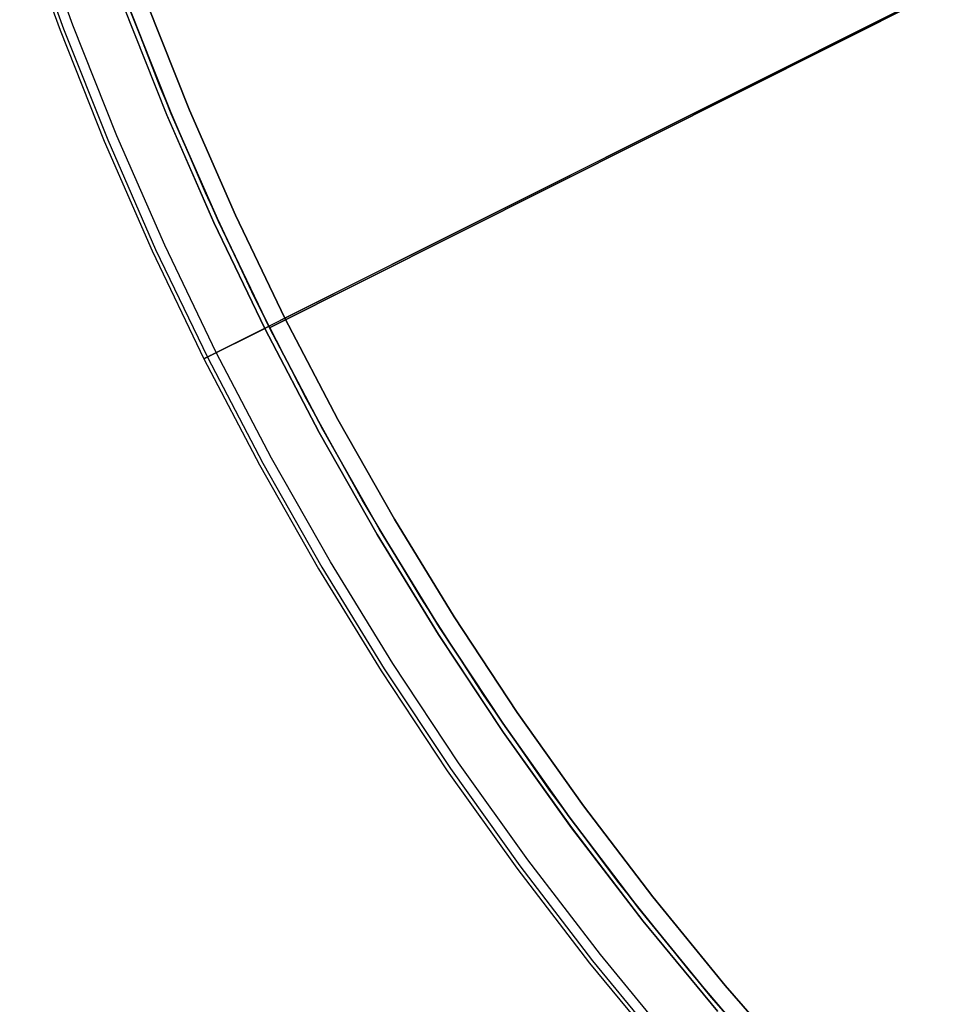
# Model space of a CAD drawing. Header units: millimetres. Extents: x 7986 to 9191, y -11326 to -10283.
# Tile 4 of 256: x 8444 to 8484, y -10763 to -10719. Entities that reach past the tile are written whole.
import ezdxf

# ---------------------------------------------------------------- set-up
doc = ezdxf.new("R2010")
doc.units = ezdxf.units.MM
doc.layers.add('color', color=7, linetype='Continuous')
doc.layers.add('luz', color=7, linetype='Continuous')

msp = doc.modelspace()

# ---------------------------------------------------------------- linework, layer by layer
at = {"layer": 'color', "color": 254, "true_color": 0xcad1ee}
for p, q in [((8533.847, -10693.183, 0.259), (8455.255, -10732.57, -37.21)), ((8533.847, -10693.183, 0.259), (8455.255, -10732.57, -37.21)), ((8452.223, -10734.09, -36.481), (8521.412, -10699.415, -3.495)), ((8452.223, -10734.09, -36.481), (8521.412, -10699.415, -3.495)), ((8445.894, -10719.639, -36.481), (8444.121, -10714.686, -36.481)), ((8445.894, -10719.639, -36.481), (8444.121, -10714.686, -36.481)), ((8443.545, -10714.881, -37.401), (8445.325, -10719.854, -37.401)), ((8443.545, -10714.881, -61.741), (8445.325, -10719.854, -61.741)), ((8443.545, -10714.881, -61.741), (8445.325, -10719.854, -61.741)), ((8443.545, -10714.881, -37.401), (8445.325, -10719.854, -37.401)), ((8443.545, -10714.881, -49.571), (8445.325, -10719.854, -49.571)), ((8443.702, -10714.828, -36.85), (8445.48, -10719.795, -36.85)), ((8449.166, -10718.701, -56.541), (8451.039, -10723.392, -56.541)), ((8451.039, -10723.392, -37.21), (8449.166, -10718.701, -37.21)), ((8451.039, -10723.392, -37.21), (8449.166, -10718.701, -37.21)), ((8449.166, -10718.701, -56.541), (8451.039, -10723.392, -56.541)), ((8451.039, -10723.392, -46.875), (8449.166, -10718.701, -46.875)), ((8450.042, -10723.601, -56.541), (8448.129, -10718.786, -56.541)), ((8450.042, -10723.601, -59.141), (8448.129, -10718.786, -59.141)), ((8450.042, -10723.601, -56.541), (8448.129, -10718.786, -56.541)), ((8448.132, -10718.794, -61.741), (8450.044, -10723.606, -61.741)), ((8448.132, -10718.794, -61.741), (8450.044, -10723.606, -61.741)), ((8445.325, -10719.854, -37.401), (8447.276, -10724.762, -37.401)), ((8445.325, -10719.854, -61.741), (8447.276, -10724.762, -61.741)), ((8445.325, -10719.854, -61.741), (8447.276, -10724.762, -61.741)), ((8445.325, -10719.854, -37.401), (8447.276, -10724.762, -37.401)), ((8445.325, -10719.854, -49.571), (8447.276, -10724.762, -49.571)), ((8445.48, -10719.795, -36.85), (8447.429, -10724.698, -36.85)), ((8447.837, -10724.528, -36.481), (8445.894, -10719.639, -36.481)), ((8447.837, -10724.528, -36.481), (8445.894, -10719.639, -36.481)), ((8451.039, -10723.392, -56.541), (8453.069, -10728.017, -56.541)), ((8453.069, -10728.017, -37.21), (8451.039, -10723.392, -37.21)), ((8453.069, -10728.017, -37.21), (8451.039, -10723.392, -37.21)), ((8451.039, -10723.392, -56.541), (8453.069, -10728.017, -56.541)), ((8453.069, -10728.017, -46.875), (8451.039, -10723.392, -46.875)), ((8452.12, -10728.347, -56.541), (8450.042, -10723.601, -56.541)), ((8452.12, -10728.347, -59.141), (8450.042, -10723.601, -59.141)), ((8452.12, -10728.347, -56.541), (8450.042, -10723.601, -56.541)), ((8450.044, -10723.606, -61.741), (8452.122, -10728.35, -61.741)), ((8450.044, -10723.606, -61.741), (8452.122, -10728.35, -61.741)), ((8447.276, -10724.762, -37.401), (8449.395, -10729.6, -37.401)), ((8447.276, -10724.762, -61.741), (8449.395, -10729.6, -61.741)), ((8447.276, -10724.762, -61.741), (8449.395, -10729.6, -61.741)), ((8447.276, -10724.762, -37.401), (8449.395, -10729.6, -37.401)), ((8447.276, -10724.762, -49.571), (8449.395, -10729.6, -49.571)), ((8447.429, -10724.698, -36.85), (8449.545, -10729.531, -36.85)), ((8449.947, -10729.347, -36.481), (8447.837, -10724.528, -36.481)), ((8449.947, -10729.347, -36.481), (8447.837, -10724.528, -36.481)), ((8453.069, -10728.017, -56.541), (8455.255, -10732.57, -56.541)), ((8455.255, -10732.57, -37.21), (8453.069, -10728.017, -37.21)), ((8455.255, -10732.57, -37.21), (8453.069, -10728.017, -37.21)), ((8453.069, -10728.017, -56.541), (8455.255, -10732.57, -56.541)), ((8455.255, -10732.57, -46.875), (8453.069, -10728.017, -46.875)), ((8454.361, -10733.018, -56.541), (8452.12, -10728.347, -56.541)), ((8454.361, -10733.018, -59.141), (8452.12, -10728.347, -59.141)), ((8454.361, -10733.018, -56.541), (8452.12, -10728.347, -56.541)), ((8452.122, -10728.35, -61.741), (8454.361, -10733.018, -61.741)), ((8452.122, -10728.35, -61.741), (8454.361, -10733.018, -61.741)), ((8449.545, -10729.531, -36.85), (8451.828, -10734.288, -36.85)), ((8452.223, -10734.09, -36.481), (8449.947, -10729.347, -36.481)), ((8452.223, -10734.09, -36.481), (8449.947, -10729.347, -36.481)), ((8449.395, -10729.6, -37.401), (8451.679, -10734.362, -37.401)), ((8449.395, -10729.6, -61.741), (8451.679, -10734.362, -61.741)), ((8449.395, -10729.6, -61.741), (8451.679, -10734.362, -61.741)), ((8449.395, -10729.6, -37.401), (8451.679, -10734.362, -37.401)), ((8449.395, -10729.6, -49.571), (8451.679, -10734.362, -49.571)), ((8455.255, -10732.57, -56.541), (8454.361, -10733.018, -56.541)), ((8455.255, -10732.57, -56.541), (8457.595, -10737.047, -56.541)), ((8455.255, -10732.57, -37.21), (8457.595, -10737.047, -37.21)), ((8455.255, -10732.57, -56.541), (8455.255, -10732.57, -37.21)), ((8455.255, -10732.57, -56.541), (8457.595, -10737.047, -56.541)), ((8457.595, -10737.047, -46.875), (8455.255, -10732.57, -46.875)), ((8455.255, -10732.57, -56.541), (8455.255, -10732.57, -37.21)), ((8455.255, -10732.57, -37.21), (8457.595, -10737.047, -37.21)), ((8451.679, -10734.362, -61.741), (8454.361, -10733.018, -61.741)), ((8454.361, -10733.018, -61.741), (8456.761, -10737.607, -61.741)), ((8454.361, -10733.018, -56.541), (8454.361, -10733.018, -61.741)), ((8456.763, -10737.609, -56.541), (8454.361, -10733.018, -56.541)), ((8454.361, -10733.018, -61.741), (8456.761, -10737.607, -61.741)), ((8454.361, -10733.018, -56.541), (8454.361, -10733.018, -61.741)), ((8456.763, -10737.609, -56.541), (8454.361, -10733.018, -56.541)), ((8456.763, -10737.609, -59.141), (8454.361, -10733.018, -59.141)), ((8451.68, -10734.362, -37.367), (8451.679, -10734.362, -37.401)), ((8451.679, -10734.362, -37.401), (8454.127, -10739.043, -37.401)), ((8451.679, -10734.362, -61.741), (8451.679, -10734.362, -37.401)), ((8451.679, -10734.362, -61.741), (8454.127, -10739.043, -61.741)), ((8451.679, -10734.362, -49.571), (8454.127, -10739.043, -49.571)), ((8451.679, -10734.362, -61.741), (8454.127, -10739.043, -61.741)), ((8451.679, -10734.362, -61.741), (8451.679, -10734.362, -37.401)), ((8451.68, -10734.362, -37.367), (8451.679, -10734.362, -37.401)), ((8451.679, -10734.362, -37.401), (8454.127, -10739.043, -37.401)), ((8451.682, -10734.361, -37.333), (8451.68, -10734.362, -37.367)), ((8451.682, -10734.361, -37.333), (8451.68, -10734.362, -37.367)), ((8451.684, -10734.36, -37.299), (8451.682, -10734.361, -37.333)), ((8451.684, -10734.36, -37.299), (8451.682, -10734.361, -37.333)), ((8451.688, -10734.358, -37.264), (8451.684, -10734.36, -37.299)), ((8451.688, -10734.358, -37.264), (8451.684, -10734.36, -37.299)), ((8451.693, -10734.356, -37.231), (8451.688, -10734.358, -37.264)), ((8451.693, -10734.356, -37.231), (8451.688, -10734.358, -37.264)), ((8451.698, -10734.353, -37.197), (8451.693, -10734.356, -37.231)), ((8451.698, -10734.353, -37.197), (8451.693, -10734.356, -37.231)), ((8451.705, -10734.349, -37.163), (8451.698, -10734.353, -37.197)), ((8451.705, -10734.349, -37.163), (8451.698, -10734.353, -37.197)), ((8451.713, -10734.346, -37.13), (8451.705, -10734.349, -37.163)), ((8451.713, -10734.346, -37.13), (8451.705, -10734.349, -37.163)), ((8451.722, -10734.341, -37.097), (8451.713, -10734.346, -37.13)), ((8451.722, -10734.341, -37.097), (8451.713, -10734.346, -37.13)), ((8451.732, -10734.336, -37.065), (8451.722, -10734.341, -37.097)), ((8451.732, -10734.336, -37.065), (8451.722, -10734.341, -37.097)), ((8451.742, -10734.331, -37.032), (8451.732, -10734.336, -37.065)), ((8451.742, -10734.331, -37.032), (8451.732, -10734.336, -37.065)), ((8451.754, -10734.325, -37.001), (8451.742, -10734.331, -37.032)), ((8451.754, -10734.325, -37.001), (8451.742, -10734.331, -37.032)), ((8451.767, -10734.318, -36.97), (8451.754, -10734.325, -37.001)), ((8451.767, -10734.318, -36.97), (8451.754, -10734.325, -37.001)), ((8451.781, -10734.312, -36.939), (8451.767, -10734.318, -36.97)), ((8451.781, -10734.312, -36.939), (8451.767, -10734.318, -36.97)), ((8451.795, -10734.304, -36.909), (8451.781, -10734.312, -36.939)), ((8451.795, -10734.304, -36.909), (8451.781, -10734.312, -36.939)), ((8451.811, -10734.296, -36.879), (8451.795, -10734.304, -36.909)), ((8451.811, -10734.296, -36.879), (8451.795, -10734.304, -36.909)), ((8451.828, -10734.288, -36.85), (8451.811, -10734.296, -36.879)), ((8451.828, -10734.288, -36.85), (8451.811, -10734.296, -36.879)), ((8451.845, -10734.279, -36.822), (8451.828, -10734.288, -36.85)), ((8451.845, -10734.279, -36.822), (8451.828, -10734.288, -36.85)), ((8451.828, -10734.288, -36.85), (8454.273, -10738.963, -36.85)), ((8451.863, -10734.27, -36.794), (8451.845, -10734.279, -36.822)), ((8451.863, -10734.27, -36.794), (8451.845, -10734.279, -36.822)), ((8451.882, -10734.261, -36.767), (8451.863, -10734.27, -36.794)), ((8451.882, -10734.261, -36.767), (8451.863, -10734.27, -36.794)), ((8451.902, -10734.251, -36.741), (8451.882, -10734.261, -36.767)), ((8451.902, -10734.251, -36.741), (8451.882, -10734.261, -36.767)), ((8451.923, -10734.24, -36.716), (8451.902, -10734.251, -36.741)), ((8451.923, -10734.24, -36.716), (8451.902, -10734.251, -36.741)), ((8451.944, -10734.23, -36.691), (8451.923, -10734.24, -36.716)), ((8451.944, -10734.23, -36.691), (8451.923, -10734.24, -36.716)), ((8451.966, -10734.219, -36.667), (8451.944, -10734.23, -36.691)), ((8451.966, -10734.219, -36.667), (8451.944, -10734.23, -36.691)), ((8451.989, -10734.207, -36.644), (8451.966, -10734.219, -36.667)), ((8451.989, -10734.207, -36.644), (8451.966, -10734.219, -36.667)), ((8452.013, -10734.195, -36.622), (8451.989, -10734.207, -36.644)), ((8452.013, -10734.195, -36.622), (8451.989, -10734.207, -36.644)), ((8452.037, -10734.183, -36.601), (8452.013, -10734.195, -36.622)), ((8452.037, -10734.183, -36.601), (8452.013, -10734.195, -36.622)), ((8452.062, -10734.171, -36.581), (8452.037, -10734.183, -36.601)), ((8452.062, -10734.171, -36.581), (8452.037, -10734.183, -36.601)), ((8452.087, -10734.158, -36.562), (8452.062, -10734.171, -36.581)), ((8452.087, -10734.158, -36.562), (8452.062, -10734.171, -36.581)), ((8452.114, -10734.145, -36.544), (8452.087, -10734.158, -36.562)), ((8452.114, -10734.145, -36.544), (8452.087, -10734.158, -36.562)), ((8452.14, -10734.131, -36.527), (8452.114, -10734.145, -36.544)), ((8452.14, -10734.131, -36.527), (8452.114, -10734.145, -36.544)), ((8452.167, -10734.118, -36.511), (8452.14, -10734.131, -36.527)), ((8452.167, -10734.118, -36.511), (8452.14, -10734.131, -36.527)), ((8452.195, -10734.104, -36.496), (8452.167, -10734.118, -36.511)), ((8452.195, -10734.104, -36.496), (8452.167, -10734.118, -36.511)), ((8452.223, -10734.09, -36.481), (8452.195, -10734.104, -36.496)), ((8452.223, -10734.09, -36.481), (8452.195, -10734.104, -36.496)), ((8454.661, -10738.752, -36.481), (8452.223, -10734.09, -36.481)), ((8454.661, -10738.752, -36.481), (8452.223, -10734.09, -36.481)), ((8457.595, -10737.047, -56.541), (8460.084, -10741.441, -56.541)), ((8457.595, -10737.047, -37.21), (8460.084, -10741.441, -37.21)), ((8457.595, -10737.047, -56.541), (8460.084, -10741.441, -56.541)), ((8460.084, -10741.441, -46.875), (8457.595, -10737.047, -46.875)), ((8457.595, -10737.047, -37.21), (8460.084, -10741.441, -37.21)), ((8456.761, -10737.607, -61.741), (8459.318, -10742.11, -61.741)), ((8456.761, -10737.607, -61.741), (8459.318, -10742.11, -61.741)), ((8459.321, -10742.115, -56.541), (8456.763, -10737.609, -56.541)), ((8459.321, -10742.115, -56.541), (8456.763, -10737.609, -56.541)), ((8459.321, -10742.115, -59.141), (8456.763, -10737.609, -59.141)), ((8454.127, -10739.043, -37.401), (8456.735, -10743.636, -37.401)), ((8454.127, -10739.043, -61.741), (8456.735, -10743.636, -61.741)), ((8454.127, -10739.043, -49.571), (8456.735, -10743.636, -49.571)), ((8454.127, -10739.043, -61.741), (8456.735, -10743.636, -61.741)), ((8454.127, -10739.043, -37.401), (8456.735, -10743.636, -37.401)), ((8454.273, -10738.963, -36.85), (8456.877, -10743.552, -36.85)), ((8457.258, -10743.327, -36.481), (8454.661, -10738.752, -36.481)), ((8457.258, -10743.327, -36.481), (8454.661, -10738.752, -36.481)), ((8460.084, -10741.441, -56.541), (8462.721, -10745.749, -56.541)), ((8460.084, -10741.441, -37.21), (8462.721, -10745.749, -37.21)), ((8460.084, -10741.441, -56.541), (8462.721, -10745.749, -56.541)), ((8462.721, -10745.749, -46.875), (8460.084, -10741.441, -46.875)), ((8460.084, -10741.441, -37.21), (8462.721, -10745.749, -37.21)), ((8459.318, -10742.11, -61.741), (8462.028, -10746.522, -61.741)), ((8459.318, -10742.11, -61.741), (8462.028, -10746.522, -61.741)), ((8462.033, -10746.53, -56.541), (8459.321, -10742.115, -56.541)), ((8462.033, -10746.53, -56.541), (8459.321, -10742.115, -56.541)), ((8462.033, -10746.53, -59.141), (8459.321, -10742.115, -59.141)), ((8460.012, -10747.809, -36.481), (8457.258, -10743.327, -36.481)), ((8460.012, -10747.809, -36.481), (8457.258, -10743.327, -36.481)), ((8456.735, -10743.636, -37.401), (8459.499, -10748.136, -37.401)), ((8456.735, -10743.636, -61.741), (8459.499, -10748.136, -61.741)), ((8456.735, -10743.636, -49.571), (8459.499, -10748.136, -49.571)), ((8456.735, -10743.636, -61.741), (8459.499, -10748.136, -61.741)), ((8456.735, -10743.636, -37.401), (8459.499, -10748.136, -37.401)), ((8456.877, -10743.552, -36.85), (8459.639, -10748.047, -36.85)), ((8462.721, -10745.749, -56.541), (8465.503, -10749.965, -56.541)), ((8462.721, -10745.749, -37.21), (8465.503, -10749.965, -37.21)), ((8462.721, -10745.749, -56.541), (8465.503, -10749.965, -56.541)), ((8465.503, -10749.965, -46.875), (8462.721, -10745.749, -46.875)), ((8462.721, -10745.749, -37.21), (8465.503, -10749.965, -37.21)), ((8462.028, -10746.522, -61.741), (8464.889, -10750.838, -61.741)), ((8462.028, -10746.522, -61.741), (8464.889, -10750.838, -61.741)), ((8464.896, -10750.848, -56.541), (8462.033, -10746.53, -56.541)), ((8464.896, -10750.848, -56.541), (8462.033, -10746.53, -56.541)), ((8464.896, -10750.848, -59.141), (8462.033, -10746.53, -59.141)), ((8462.919, -10752.194, -36.481), (8460.012, -10747.809, -36.481)), ((8462.919, -10752.194, -36.481), (8460.012, -10747.809, -36.481)), ((8459.499, -10748.136, -37.401), (8462.418, -10752.539, -37.401)), ((8459.499, -10748.136, -61.741), (8462.418, -10752.539, -61.741)), ((8459.499, -10748.136, -49.571), (8462.418, -10752.539, -49.571)), ((8459.499, -10748.136, -61.741), (8462.418, -10752.539, -61.741)), ((8459.499, -10748.136, -37.401), (8462.418, -10752.539, -37.401)), ((8459.639, -10748.047, -36.85), (8462.554, -10752.445, -36.85)), ((8465.503, -10749.965, -56.541), (8468.426, -10754.084, -56.541)), ((8465.503, -10749.965, -37.21), (8468.426, -10754.084, -37.21)), ((8465.503, -10749.965, -56.541), (8468.426, -10754.084, -56.541)), ((8468.426, -10754.084, -46.875), (8465.503, -10749.965, -46.875)), ((8465.503, -10749.965, -37.21), (8468.426, -10754.084, -37.21)), ((8464.889, -10750.838, -61.741), (8467.898, -10755.053, -61.741)), ((8464.889, -10750.838, -61.741), (8467.898, -10755.053, -61.741)), ((8467.907, -10755.065, -56.541), (8464.896, -10750.848, -56.541)), ((8467.907, -10755.065, -56.541), (8464.896, -10750.848, -56.541)), ((8467.907, -10755.065, -59.141), (8464.896, -10750.848, -59.141)), ((8462.418, -10752.539, -37.401), (8465.486, -10756.837, -37.401)), ((8462.418, -10752.539, -61.741), (8465.486, -10756.837, -61.741)), ((8462.418, -10752.539, -49.571), (8465.486, -10756.837, -49.571)), ((8462.418, -10752.539, -61.741), (8465.486, -10756.837, -61.741)), ((8462.418, -10752.539, -37.401), (8465.486, -10756.837, -37.401)), ((8462.554, -10752.445, -36.85), (8465.62, -10756.739, -36.85)), ((8465.975, -10756.476, -36.481), (8462.919, -10752.194, -36.481)), ((8465.975, -10756.476, -36.481), (8462.919, -10752.194, -36.481)), ((8468.426, -10754.084, -56.541), (8471.487, -10758.102, -56.541)), ((8468.426, -10754.084, -37.21), (8471.487, -10758.102, -37.21)), ((8468.426, -10754.084, -56.541), (8471.487, -10758.102, -56.541)), ((8471.487, -10758.102, -46.875), (8468.426, -10754.084, -46.875)), ((8468.426, -10754.084, -37.21), (8471.487, -10758.102, -37.21)), ((8467.898, -10755.053, -61.741), (8471.05, -10759.161, -61.741)), ((8467.898, -10755.053, -61.741), (8471.05, -10759.161, -61.741)), ((8471.061, -10759.175, -56.541), (8467.907, -10755.065, -56.541)), ((8471.061, -10759.175, -56.541), (8467.907, -10755.065, -56.541)), ((8471.061, -10759.175, -59.141), (8467.907, -10755.065, -59.141)), ((8469.177, -10760.65, -36.481), (8465.975, -10756.476, -36.481)), ((8469.177, -10760.65, -36.481), (8465.975, -10756.476, -36.481)), ((8465.486, -10756.837, -37.401), (8468.702, -10761.028, -37.401)), ((8465.486, -10756.837, -61.741), (8468.702, -10761.028, -61.741)), ((8465.486, -10756.837, -49.571), (8468.702, -10761.028, -49.571)), ((8465.486, -10756.837, -61.741), (8468.702, -10761.028, -61.741)), ((8465.486, -10756.837, -37.401), (8468.702, -10761.028, -37.401)), ((8465.62, -10756.739, -36.85), (8468.831, -10760.925, -36.85)), ((8471.487, -10758.102, -56.541), (8474.682, -10762.014, -56.541)), ((8471.487, -10758.102, -37.21), (8474.682, -10762.014, -37.21)), ((8471.487, -10758.102, -56.541), (8474.682, -10762.014, -56.541)), ((8474.682, -10762.014, -46.875), (8471.487, -10758.102, -46.875)), ((8471.487, -10758.102, -37.21), (8474.682, -10762.014, -37.21)), ((8471.05, -10759.161, -61.741), (8474.342, -10763.158, -61.741)), ((8471.05, -10759.161, -61.741), (8474.342, -10763.158, -61.741)), ((8474.356, -10763.174, -56.541), (8471.061, -10759.175, -56.541)), ((8474.356, -10763.174, -56.541), (8471.061, -10759.175, -56.541)), ((8474.356, -10763.174, -59.141), (8471.061, -10759.175, -59.141)), ((8472.522, -10764.71, -36.481), (8469.177, -10760.65, -36.481)), ((8472.522, -10764.71, -36.481), (8469.177, -10760.65, -36.481)), ((8468.702, -10761.028, -37.401), (8472.059, -10765.105, -37.401)), ((8468.702, -10761.028, -61.741), (8472.059, -10765.105, -61.741)), ((8468.702, -10761.028, -49.571), (8472.059, -10765.105, -49.571)), ((8468.702, -10761.028, -61.741), (8472.059, -10765.105, -61.741)), ((8468.702, -10761.028, -37.401), (8472.059, -10765.105, -37.401)), ((8468.831, -10760.925, -36.85), (8472.186, -10764.997, -36.85)), ((8474.682, -10762.014, -56.541), (8478.008, -10765.815, -56.541)), ((8474.682, -10762.014, -37.21), (8478.008, -10765.815, -37.21)), ((8474.682, -10762.014, -56.541), (8478.008, -10765.815, -56.541)), ((8478.008, -10765.815, -46.875), (8474.682, -10762.014, -46.875)), ((8474.682, -10762.014, -37.21), (8478.008, -10765.815, -37.21))]:
    msp.add_line(p, q, dxfattribs=at)
at = {"layer": 'luz', "color": 254, "true_color": 0xcad1ee}
for p, q in [((8454.571, -10732.99, -56.991), (8722.355, -10598.633, -56.991)), ((8722.355, -10598.633, -58.491), (8454.571, -10732.99, -58.491)), ((8449.752, -10722.373, -59.991), (8447.917, -10717.646, -59.991)), ((8449.752, -10722.373, -59.241), (8447.917, -10717.646, -59.241)), ((8448.316, -10718.715, -58.491), (8450.235, -10723.544, -58.491)), ((8450.235, -10723.544, -58.491), (8448.316, -10718.715, -58.491)), ((8450.333, -10723.778, -56.991), (8448.45, -10719.07, -56.991)), ((8448.45, -10719.07, -57.741), (8450.333, -10723.778, -57.741)), ((8451.746, -10727.035, -59.991), (8449.752, -10722.373, -59.991)), ((8451.746, -10727.035, -59.241), (8449.752, -10722.373, -59.241)), ((8450.235, -10723.544, -58.491), (8452.321, -10728.305, -58.491)), ((8452.321, -10728.305, -58.491), (8450.235, -10723.544, -58.491)), ((8452.374, -10728.42, -56.991), (8450.333, -10723.778, -56.991)), ((8450.333, -10723.778, -57.741), (8452.374, -10728.42, -57.741)), ((8453.896, -10731.627, -59.991), (8451.746, -10727.035, -59.991)), ((8453.896, -10731.627, -59.241), (8451.746, -10727.035, -59.241)), ((8452.321, -10728.305, -58.491), (8454.571, -10732.99, -58.491)), ((8454.571, -10732.99, -58.491), (8452.321, -10728.305, -58.491)), ((8454.571, -10732.99, -56.991), (8452.374, -10728.42, -56.991)), ((8452.374, -10728.42, -57.741), (8454.571, -10732.99, -57.741)), ((8456.201, -10736.144, -59.991), (8453.896, -10731.627, -59.991)), ((8456.201, -10736.144, -59.241), (8453.896, -10731.627, -59.241)), ((8454.571, -10732.99, -58.491), (8454.571, -10732.99, -56.991)), ((8454.571, -10732.99, -58.491), (8456.921, -10737.483, -58.491)), ((8456.921, -10737.483, -56.991), (8454.571, -10732.99, -56.991)), ((8454.571, -10732.99, -57.741), (8456.921, -10737.483, -57.741)), ((8456.921, -10737.483, -58.491), (8454.571, -10732.99, -58.491)), ((8458.657, -10740.58, -59.991), (8456.201, -10736.144, -59.991)), ((8458.657, -10740.58, -59.241), (8456.201, -10736.144, -59.241)), ((8456.921, -10737.483, -58.491), (8459.422, -10741.893, -58.491)), ((8459.422, -10741.893, -56.991), (8456.921, -10737.483, -56.991)), ((8456.921, -10737.483, -57.741), (8459.422, -10741.893, -57.741)), ((8459.422, -10741.893, -58.491), (8456.921, -10737.483, -58.491)), ((8461.262, -10744.93, -59.991), (8458.657, -10740.58, -59.991)), ((8461.262, -10744.93, -59.241), (8458.657, -10740.58, -59.241)), ((8459.422, -10741.893, -58.491), (8462.071, -10746.217, -58.491)), ((8462.071, -10746.217, -56.991), (8459.422, -10741.893, -56.991)), ((8459.422, -10741.893, -57.741), (8462.071, -10746.217, -57.741)), ((8462.071, -10746.217, -58.491), (8459.422, -10741.893, -58.491)), ((8464.012, -10749.19, -59.991), (8461.262, -10744.93, -59.991)), ((8464.012, -10749.19, -59.241), (8461.262, -10744.93, -59.241)), ((8462.071, -10746.217, -58.491), (8464.865, -10750.449, -58.491)), ((8464.865, -10750.449, -56.991), (8462.071, -10746.217, -56.991)), ((8462.071, -10746.217, -57.741), (8464.865, -10750.449, -57.741)), ((8464.865, -10750.449, -58.491), (8462.071, -10746.217, -58.491)), ((8466.905, -10753.354, -59.991), (8464.012, -10749.19, -59.991)), ((8466.905, -10753.354, -59.241), (8464.012, -10749.19, -59.241)), ((8464.865, -10750.449, -58.491), (8467.8, -10754.583, -58.491)), ((8467.8, -10754.583, -56.991), (8464.865, -10750.449, -56.991)), ((8464.865, -10750.449, -57.741), (8467.8, -10754.583, -57.741)), ((8467.8, -10754.583, -58.491), (8464.865, -10750.449, -58.491)), ((8469.938, -10757.418, -59.991), (8466.905, -10753.354, -59.991)), ((8469.938, -10757.418, -59.241), (8466.905, -10753.354, -59.241)), ((8467.8, -10754.583, -58.491), (8470.874, -10758.616, -58.491)), ((8470.874, -10758.616, -56.991), (8467.8, -10754.583, -56.991)), ((8467.8, -10754.583, -57.741), (8470.874, -10758.616, -57.741)), ((8470.874, -10758.616, -58.491), (8467.8, -10754.583, -58.491)), ((8473.106, -10761.377, -59.991), (8469.938, -10757.418, -59.991)), ((8473.106, -10761.377, -59.241), (8469.938, -10757.418, -59.241)), ((8470.874, -10758.616, -58.491), (8474.082, -10762.543, -58.491)), ((8474.082, -10762.543, -56.991), (8470.874, -10758.616, -56.991)), ((8470.874, -10758.616, -57.741), (8474.082, -10762.543, -57.741)), ((8474.082, -10762.543, -58.491), (8470.874, -10758.616, -58.491)), ((8476.406, -10765.226, -59.991), (8473.106, -10761.377, -59.991)), ((8476.406, -10765.226, -59.241), (8473.106, -10761.377, -59.241)), ((8474.082, -10762.543, -58.491), (8477.421, -10766.358, -58.491)), ((8477.421, -10766.358, -56.991), (8474.082, -10762.543, -56.991)), ((8474.082, -10762.543, -57.741), (8477.421, -10766.358, -57.741)), ((8477.421, -10766.358, -58.491), (8474.082, -10762.543, -58.491))]:
    msp.add_line(p, q, dxfattribs=at)

doc.saveas('drawing.dxf')
